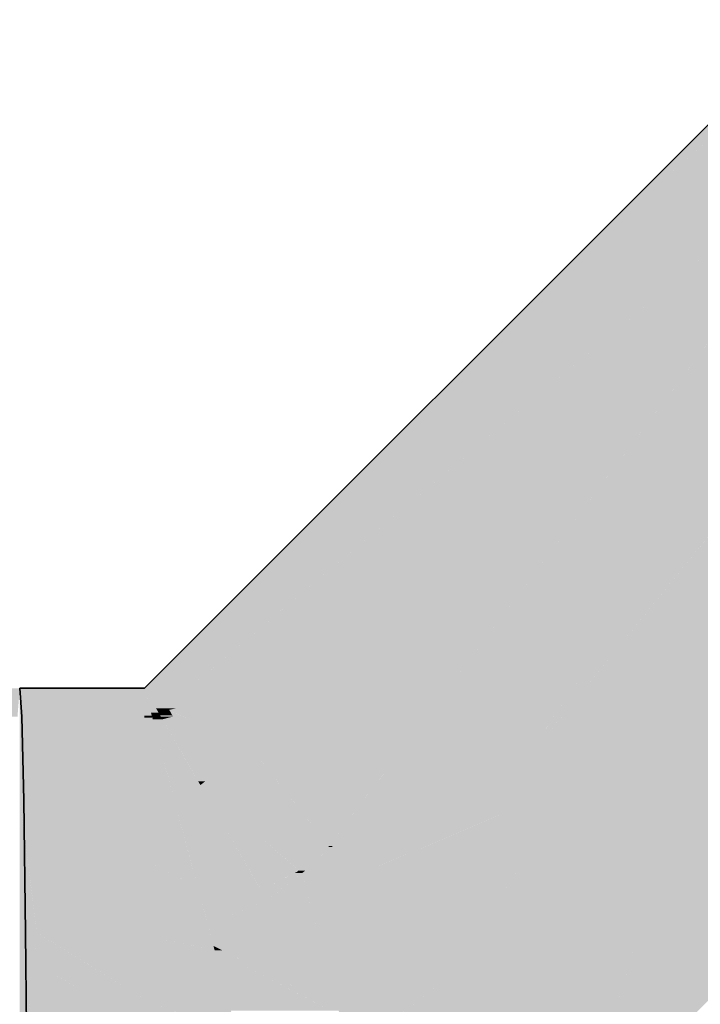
# Model space of a CAD drawing. Extents: x -123 to 597, y -160 to 584.
# Tile 152 of 207: x 6.6 to 7.496, y 226.942 to 228.238. Entities that reach past the tile are written whole.
import ezdxf

# ---------------------------------------------------------------- set-up
doc = ezdxf.new("R2010")
doc.units = 0
doc.layers.get('0').update_dxf_attribs({"lineweight": 35})
doc.layers.add('S_Schmutzwasser', color=7, linetype='Continuous', lineweight=35, true_color=0xcc3300)
doc.layers.add('S_Schmutzwasser-Shading', color=7, linetype='Continuous', lineweight=35, true_color=0xcc3300)

# ---------------------------------------------------------------- blocks, each defined once
blk = doc.blocks.new('Shading-A07ALSDX1N', base_point=(9.1995, 226.6823))
at = {"layer": 'S_Schmutzwasser-Shading', "color": 26, "true_color": 0x731c00}
for points in [[(7.4297, 228.012), (7.4179, 228.012), (7.6124, 228.2065)], [(7.4709, 228.012), (7.4297, 228.012), (7.6703, 228.2114)], [(7.4297, 228.012), (7.6703, 228.2114), (7.6552, 228.2114)], [(7.4297, 228.012), (7.6496, 228.2065), (7.6124, 228.2065)], [(6.7907, 227.3318), (7.4709, 228.012), (7.4297, 228.012)], [(7.3277, 227.9218), (7.4297, 228.012), (7.4179, 228.012)], [(7.345, 227.9218), (7.3277, 227.9218), (7.4297, 228.012)], [(6.8156, 227.3583), (6.7642, 227.3583), (7.345, 227.9218)], [(6.7642, 227.3583), (7.345, 227.9218), (7.3277, 227.9218)], [(6.6002, 227.3208), (6.7642, 227.3208), (6.6002, 227.3583)], [(6.7642, 227.3208), (6.6002, 227.3583), (6.7642, 227.3583)], [(6.7739, 227.3221), (6.7642, 227.3221), (6.7642, 227.3583)], [(6.7829, 227.3259), (6.7729, 227.3259), (6.7642, 227.3583)], [(6.7907, 227.3318), (6.7795, 227.3318), (6.7642, 227.3583)], [(6.7907, 227.3318), (6.8156, 227.3583), (6.7642, 227.3583)], [(6.7739, 227.3221), (6.7829, 227.3259), (6.7729, 227.3259)], [(6.7826, 227.3264), (6.7907, 227.3318), (6.7795, 227.3318)], [(6.7836, 227.3264), (6.7826, 227.3264), (6.7907, 227.3318)], [(6.7829, 227.3259), (6.7836, 227.3264), (6.7826, 227.3264)], [(6.7642, 227.3208), (6.7739, 227.3221), (6.7642, 227.3221)]]:
    blk.add_solid(points, dxfattribs=at)
at = {"layer": 'S_Schmutzwasser-Shading', "color": 24, "true_color": 0x8d2300}
for points in [[(6.7907, 227.3318), (7.748, 228.1337), (7.5926, 228.1337)], [(6.9873, 227.373), (6.8399, 227.373), (7.748, 228.1337)], [(6.8065, 227.3318), (6.7907, 227.3318), (6.9873, 227.373)], [(6.7907, 227.3318), (6.9873, 227.373), (6.8399, 227.373)], [(6.9438, 227.3295), (6.7962, 227.3295), (6.9873, 227.373)], [(6.7962, 227.3295), (6.793, 227.3295), (6.7907, 227.3318)], [(6.7962, 227.3295), (6.8065, 227.3318), (6.7907, 227.3318)], [(6.7936, 227.3289), (6.7962, 227.3295), (6.793, 227.3295)], [(6.7976, 227.3289), (6.7936, 227.3289), (6.7962, 227.3295)], [(6.8017, 227.3208), (6.7976, 227.3289), (6.7936, 227.3289)], [(6.8222, 227.3184), (6.9438, 227.3295), (6.7962, 227.3295)], [(6.8164, 227.3208), (6.8017, 227.3208), (6.7976, 227.3289)], [(6.9327, 227.3184), (6.8222, 227.3184), (6.9438, 227.3295)], [(6.6002, 227.2109), (6.7642, 227.2109), (6.6002, 227.3208)], [(6.7642, 227.2109), (6.6002, 227.3208), (6.7642, 227.3208)], [(6.8222, 227.3184), (6.8041, 227.3184), (6.8017, 227.3208)], [(6.8222, 227.3184), (6.8164, 227.3208), (6.8017, 227.3208)], [(6.8115, 227.311), (6.8222, 227.3184), (6.8041, 227.3184)], [(6.8395, 227.311), (6.8115, 227.311), (6.8222, 227.3184)], [(6.9208, 227.3065), (6.8499, 227.3065), (6.8222, 227.3184)], [(6.9208, 227.3065), (6.9327, 227.3184), (6.8222, 227.3184)], [(6.8996, 227.2853), (6.8372, 227.2853), (6.8115, 227.311)], [(6.8996, 227.2853), (6.8395, 227.311), (6.8115, 227.311)], [(6.8996, 227.2853), (6.9208, 227.3065), (6.8499, 227.3065)], [(6.8684, 227.2541), (6.8996, 227.2853), (6.8372, 227.2853)]]:
    blk.add_solid(points, dxfattribs=at)
at = {"layer": 'S_Schmutzwasser-Shading', "color": 24, "true_color": 0xa42900}
for points in [[(7.1265, 227.3089), (6.9232, 227.3089), (7.748, 228.1337)], [(7.1593, 227.3093), (7.1268, 227.3093), (7.779, 228.0965)], [(7.1268, 227.3093), (7.779, 228.0965), (7.72, 228.0965)], [(7.5555, 227.694), (7.4621, 227.694), (7.779, 228.0965)], [(7.171, 227.3095), (7.1594, 227.3095), (7.5555, 227.694)], [(7.1594, 227.3095), (7.5555, 227.694), (7.4621, 227.694)], [(7.1087, 227.2853), (6.8996, 227.2853), (7.1247, 227.3065)], [(6.8996, 227.2853), (7.1247, 227.3065), (6.9208, 227.3065)], [(7.1247, 227.3065), (6.9208, 227.3065), (7.1265, 227.3089)], [(6.9208, 227.3065), (7.1265, 227.3089), (6.9232, 227.3089)], [(7.1196, 227.2589), (7.0888, 227.2589), (7.159, 227.3089)], [(7.0888, 227.2589), (7.159, 227.3089), (7.1265, 227.3089)], [(7.1165, 227.255), (7.1708, 227.3093), (7.1593, 227.3093)], [(7.159, 227.3089), (7.1265, 227.3089), (7.1593, 227.3093)], [(7.1265, 227.3089), (7.1593, 227.3093), (7.1268, 227.3093)], [(7.1708, 227.3093), (7.1593, 227.3093), (7.171, 227.3095)], [(7.1593, 227.3093), (7.171, 227.3095), (7.1594, 227.3095)], [(6.9244, 227.2541), (6.8684, 227.2541), (6.8996, 227.2853)], [(7.0888, 227.2589), (6.9206, 227.2589), (6.8996, 227.2853)], [(7.0888, 227.2589), (7.1087, 227.2853), (6.8996, 227.2853)], [(6.9484, 227.1741), (6.9244, 227.2541), (6.8684, 227.2541)], [(7.007, 227.1504), (7.0888, 227.2589), (6.9206, 227.2589)], [(6.9881, 227.1741), (6.9484, 227.1741), (6.9244, 227.2541)], [(7.0119, 227.1504), (7.007, 227.1504), (7.1165, 227.255)], [(7.007, 227.1504), (7.1165, 227.255), (7.0859, 227.255)], [(7.1165, 227.255), (7.0859, 227.255), (7.0888, 227.2589)], [(7.1165, 227.255), (7.1196, 227.2589), (7.0888, 227.2589)], [(6.6221, 227.0427), (6.6002, 227.0427), (6.6002, 227.2109)], [(6.6455, 227.189), (6.6133, 227.2109), (6.6002, 227.2109)], [(6.6031, 227.189), (6.6455, 227.189), (6.6002, 227.2109)], [(6.6455, 227.189), (6.6526, 227.2109), (6.6133, 227.2109)], [(6.6834, 227.189), (6.6455, 227.189), (6.6526, 227.2109)], [(6.7642, 227.1313), (6.7642, 227.2109), (6.6526, 227.2109)], [(6.623, 227.0361), (6.7642, 227.0361), (6.6031, 227.189)], [(6.7642, 227.0361), (6.6031, 227.189), (6.6455, 227.189)], [(6.7642, 227.1313), (6.6834, 227.189), (6.6455, 227.189)], [(6.7642, 227.1313), (6.7298, 227.1313), (6.6455, 227.189)], [(6.7642, 227.1078), (6.7085, 227.1078), (6.6455, 227.189)], [(7.007, 227.1504), (6.9721, 227.1504), (6.9484, 227.1741)], [(7.007, 227.1504), (6.9881, 227.1741), (6.9484, 227.1741)], [(6.992, 227.1305), (7.007, 227.1504), (6.9721, 227.1504)], [(6.992, 227.1305), (7.0105, 227.149), (7.006, 227.149)], [(7.0105, 227.149), (7.006, 227.149), (7.007, 227.1504)], [(7.0105, 227.149), (7.0119, 227.1504), (7.007, 227.1504)], [(6.7642, 227.1078), (6.7642, 227.1313), (6.7298, 227.1313)], [(6.7642, 227.0361), (6.7642, 227.1078), (6.7085, 227.1078)], [(6.623, 227.0361), (6.6221, 227.0427), (6.6002, 227.0427)], [(6.6002, 227.0361), (6.623, 227.0361), (6.6002, 227.0427)]]:
    blk.add_solid(points, dxfattribs=at)
at = {"layer": 'S_Schmutzwasser-Shading', "color": 22, "true_color": 0xb62d00}
for points in [[(7.343, 227.2444), (7.2514, 227.2444), (7.8607, 227.9942)], [(7.4923, 227.3086), (7.3873, 227.3086), (7.8642, 227.9475)], [(7.3873, 227.3086), (7.8642, 227.9475), (7.8284, 227.9475)], [(7.4923, 227.3086), (7.8185, 227.7473), (7.7476, 227.7473)], [(7.2514, 227.2444), (7.6167, 227.694), (7.5555, 227.694)], [(7.4409, 227.5245), (7.386, 227.5245), (7.5555, 227.694)], [(7.4923, 227.3086), (7.8829, 227.6992), (7.7828, 227.6992)], [(7.4195, 227.4929), (7.3544, 227.4929), (7.4409, 227.5245)], [(7.3544, 227.4929), (7.4409, 227.5245), (7.386, 227.5245)], [(7.3011, 227.3179), (7.1794, 227.3179), (7.4195, 227.4929)], [(7.1794, 227.3179), (7.4195, 227.4929), (7.3544, 227.4929)], [(7.2954, 227.3095), (7.171, 227.3095), (7.3011, 227.3179)], [(7.171, 227.3095), (7.3011, 227.3179), (7.1794, 227.3179)], [(7.2586, 227.255), (7.1165, 227.255), (7.2954, 227.3095)], [(7.1165, 227.255), (7.2954, 227.3095), (7.171, 227.3095)], [(7.3383, 227.2376), (7.4923, 227.3086), (7.3873, 227.3086)], [(7.4213, 227.2376), (7.3383, 227.2376), (7.4923, 227.3086)], [(7.3383, 227.2376), (7.0992, 227.2376), (7.1165, 227.255)], [(7.2514, 227.2444), (7.2586, 227.255), (7.1165, 227.255)], [(7.0882, 227.1305), (6.992, 227.1305), (7.3383, 227.2376)], [(6.992, 227.1305), (7.3383, 227.2376), (7.0992, 227.2376)], [(7.2444, 227.1016), (7.0209, 227.1016), (7.3383, 227.2376)], [(7.3383, 227.2376), (7.343, 227.2444), (7.2514, 227.2444)], [(7.4153, 227.2316), (7.3341, 227.2316), (7.3383, 227.2376)], [(7.4153, 227.2316), (7.4213, 227.2376), (7.3383, 227.2376)], [(7.2305, 227.0468), (7.2066, 227.0468), (7.4153, 227.2316)], [(7.2066, 227.0468), (7.4153, 227.2316), (7.3341, 227.2316)], [(7.0077, 227.1148), (6.9716, 227.1148), (6.992, 227.1305)], [(7.0209, 227.1016), (7.0882, 227.1305), (6.992, 227.1305)], [(6.981, 227.0793), (6.9253, 227.0793), (6.9716, 227.1148)], [(7.0209, 227.1016), (6.988, 227.1016), (6.9716, 227.1148)], [(7.1531, 226.9694), (7.0102, 226.9694), (6.9716, 227.1148)], [(7.0209, 227.1016), (7.0077, 227.1148), (6.9716, 227.1148)], [(7.1531, 226.9694), (7.0209, 227.1016), (6.988, 227.1016)], [(7.2066, 227.0468), (7.0757, 227.0468), (7.0209, 227.1016)], [(7.2066, 227.0468), (7.2444, 227.1016), (7.0209, 227.1016)], [(6.9439, 227.0471), (6.8476, 227.0471), (6.9253, 227.0793)], [(7.0092, 226.9339), (6.981, 227.0793), (6.9253, 227.0793)], [(7.0197, 226.9339), (7.0092, 226.9339), (6.981, 227.0793)], [(6.8505, 227.0361), (6.7642, 227.0361), (6.8476, 227.0471)], [(6.8551, 227.019), (6.9439, 227.0471), (6.8476, 227.0471)], [(6.9601, 227.019), (6.8551, 227.019), (6.9439, 227.0471)], [(7.1531, 226.9694), (7.2066, 227.0468), (7.0757, 227.0468)], [(7.1531, 226.9694), (7.2251, 227.0414), (7.2028, 227.0414)], [(7.2251, 227.0414), (7.2028, 227.0414), (7.2066, 227.0468)], [(7.2251, 227.0414), (7.2305, 227.0468), (7.2066, 227.0468)], [(6.6202, 227.0084), (6.6002, 227.0084), (6.623, 227.0361)], [(6.6002, 227.0084), (6.623, 227.0361), (6.6002, 227.0361)], [(6.6857, 226.9974), (6.6191, 226.9974), (6.623, 227.0361)], [(6.6247, 227.0351), (6.7642, 227.0361), (6.623, 227.0361)], [(6.7642, 227.0351), (6.6247, 227.0351), (6.7642, 227.0361)], [(6.7642, 227.0325), (6.6289, 227.0325), (6.6247, 227.0351)], [(6.7642, 227.0325), (6.7642, 227.0351), (6.6247, 227.0351)], [(6.7642, 226.949), (6.7642, 227.0325), (6.6289, 227.0325)], [(6.7836, 227.0325), (6.7642, 227.0325), (6.7642, 227.0361)], [(6.8551, 227.019), (6.8505, 227.0361), (6.7642, 227.0361)], [(6.8566, 227.0133), (6.7642, 227.0133), (6.7642, 227.0325)], [(6.8293, 227.019), (6.7836, 227.0325), (6.7642, 227.0325)], [(6.8551, 227.019), (6.8293, 227.019), (6.7836, 227.0325)], [(6.8739, 226.949), (6.7642, 226.949), (6.8566, 227.0133)], [(6.7642, 226.949), (6.8566, 227.0133), (6.7642, 227.0133)], [(6.8566, 227.0133), (6.8551, 227.019), (6.8293, 227.019)], [(6.8664, 227.0133), (6.8566, 227.0133), (6.8551, 227.019)], [(7.0031, 226.9445), (6.9601, 227.019), (6.8551, 227.019)], [(7.0092, 226.9339), (6.8779, 226.9339), (6.8566, 227.0133)], [(6.9889, 226.9445), (6.8664, 227.0133), (6.8566, 227.0133)], [(7.0031, 226.9445), (6.9889, 226.9445), (6.8664, 227.0133)], [(6.6191, 226.9974), (6.6202, 227.0084), (6.6002, 227.0084)], [(6.6191, 226.9974), (6.6002, 226.9974), (6.6002, 227.0084)], [(6.6111, 226.9178), (6.6002, 226.9178), (6.6191, 226.9974)], [(6.6002, 226.9178), (6.6191, 226.9974), (6.6002, 226.9974)], [(6.7631, 226.9134), (6.6107, 226.9134), (6.6191, 226.9974)], [(6.7021, 226.949), (6.6857, 226.9974), (6.6191, 226.9974)], [(6.7642, 226.949), (6.7021, 226.949), (6.6857, 226.9974)], [(7.0221, 226.9249), (7.1531, 226.9694), (7.0102, 226.9694)], [(7.073, 226.9249), (7.0221, 226.9249), (7.1531, 226.9694)], [(7.0746, 226.9092), (7.0446, 226.9092), (7.1531, 226.9694)], [(6.7642, 226.9127), (6.7642, 226.949), (6.7021, 226.949)], [(6.8872, 226.8992), (6.8739, 226.949), (6.7642, 226.949)], [(6.8537, 226.9127), (6.7642, 226.9127), (6.7642, 226.949)], [(7.0092, 226.9339), (7.0031, 226.9445), (6.9889, 226.9445)]]:
    blk.add_solid(points, dxfattribs=at)
at = {"layer": 'S_Schmutzwasser-Shading', "color": 22, "true_color": 0xc43100}
for points in [[(7.8675, 227.3086), (7.4923, 227.3086), (7.8969, 227.338)], [(7.4923, 227.3086), (7.8969, 227.338), (7.5217, 227.338)], [(7.3649, 226.8659), (7.2566, 226.8659), (7.4923, 227.3086)], [(7.3407, 226.7818), (7.8675, 227.3086), (7.4923, 227.3086)], [(7.4513, 227.2316), (7.4153, 227.2316), (7.4923, 227.3086)], [(7.3118, 226.9694), (7.1531, 226.9694), (7.4506, 227.2301)], [(7.1531, 226.9694), (7.4506, 227.2301), (7.4138, 227.2301)], [(7.4506, 227.2301), (7.4138, 227.2301), (7.4153, 227.2316)], [(7.4506, 227.2301), (7.4513, 227.2316), (7.4153, 227.2316)], [(7.2405, 226.882), (7.0392, 226.882), (7.1531, 226.9694)], [(7.2566, 226.8659), (7.3118, 226.9694), (7.1531, 226.9694)]]:
    blk.add_solid(points, dxfattribs=at)
at = {"layer": 'S_Schmutzwasser-Shading', "color": 24, "true_color": 0x8c2300}
for points in [[(6.785, 227.3223), (6.7743, 227.3223), (6.7829, 227.3259)], [(6.7966, 227.3259), (6.7829, 227.3259), (6.7936, 227.3289)], [(6.7829, 227.3259), (6.7936, 227.3289), (6.7869, 227.3289)], [(6.785, 227.3223), (6.7966, 227.3259), (6.7829, 227.3259)], [(6.8003, 227.3223), (6.785, 227.3223), (6.7966, 227.3259)], [(6.7936, 227.3289), (6.7869, 227.3289), (6.7907, 227.3318)], [(6.7742, 227.3208), (6.7642, 227.3208), (6.7739, 227.3221)], [(6.7744, 227.3202), (6.7642, 227.3202), (6.7742, 227.3208)], [(6.7642, 227.3202), (6.7742, 227.3208), (6.7642, 227.3208)], [(6.7746, 227.3195), (6.7642, 227.3195), (6.7642, 227.3202)], [(6.7746, 227.3195), (6.7744, 227.3202), (6.7642, 227.3202)], [(6.8023, 227.216), (6.7642, 227.216), (6.7746, 227.3195)], [(6.7642, 227.216), (6.7746, 227.3195), (6.7642, 227.3195)], [(6.7851, 227.3221), (6.7739, 227.3221), (6.785, 227.3223)], [(6.7739, 227.3221), (6.785, 227.3223), (6.7743, 227.3223)], [(6.7746, 227.3195), (6.7851, 227.3221), (6.7739, 227.3221)], [(6.7866, 227.3195), (6.7746, 227.3195), (6.7851, 227.3221)], [(6.7879, 227.3172), (6.7752, 227.3172), (6.7746, 227.3195)], [(6.7879, 227.3172), (6.7866, 227.3195), (6.7746, 227.3195)], [(6.7971, 227.2356), (6.7879, 227.3172), (6.7752, 227.3172)], [(6.8017, 227.3208), (6.7858, 227.3208), (6.785, 227.3223)], [(6.8017, 227.3208), (6.8003, 227.3223), (6.785, 227.3223)], [(6.7879, 227.3172), (6.8017, 227.3208), (6.7858, 227.3208)], [(6.8053, 227.3172), (6.7879, 227.3172), (6.8017, 227.3208)], [(6.835, 227.2356), (6.7971, 227.2356), (6.7879, 227.3172)], [(6.8115, 227.311), (6.7915, 227.311), (6.7879, 227.3172)], [(6.8115, 227.311), (6.8053, 227.3172), (6.7879, 227.3172)], [(6.8244, 227.2541), (6.8115, 227.311), (6.7915, 227.311)], [(6.8684, 227.2541), (6.8244, 227.2541), (6.8115, 227.311)], [(6.835, 227.2356), (6.8684, 227.2541), (6.8244, 227.2541)], [(6.8443, 227.2356), (6.835, 227.2356), (6.8684, 227.2541)], [(6.7972, 227.2353), (6.835, 227.2356), (6.7971, 227.2356)], [(6.8352, 227.2353), (6.7972, 227.2353), (6.835, 227.2356)], [(6.7984, 227.2307), (6.8352, 227.2353), (6.7972, 227.2353)], [(6.8379, 227.2307), (6.7984, 227.2307), (6.8352, 227.2353)], [(6.8379, 227.2307), (6.8443, 227.2356), (6.835, 227.2356)], [(6.8023, 227.216), (6.8379, 227.2307), (6.7984, 227.2307)], [(6.7642, 227.2109), (6.8023, 227.216), (6.7642, 227.216)]]:
    blk.add_solid(points, dxfattribs=at)
at = {"layer": 'S_Schmutzwasser-Shading', "color": 24, "true_color": 0xa32800}
for points in [[(6.8865, 227.236), (6.8448, 227.236), (6.8684, 227.2541)], [(6.8918, 227.2307), (6.8379, 227.2307), (6.8865, 227.236)], [(6.8379, 227.2307), (6.8865, 227.236), (6.8448, 227.236)], [(6.8464, 227.216), (6.8023, 227.216), (6.8379, 227.2307)], [(6.8635, 227.2085), (6.8507, 227.2085), (6.8379, 227.2307)], [(6.8722, 227.2009), (6.8918, 227.2307), (6.8379, 227.2307)], [(6.9216, 227.2009), (6.8722, 227.2009), (6.8918, 227.2307)], [(6.8037, 227.2109), (6.7642, 227.2109), (6.8023, 227.216)], [(6.8042, 227.209), (6.7642, 227.209), (6.8037, 227.2109)], [(6.7642, 227.209), (6.8037, 227.2109), (6.7642, 227.2109)], [(6.806, 227.2021), (6.7642, 227.2021), (6.7642, 227.209)], [(6.806, 227.2021), (6.8042, 227.209), (6.7642, 227.209)], [(6.8507, 227.2085), (6.8043, 227.2085), (6.8023, 227.216)], [(6.8507, 227.2085), (6.8464, 227.216), (6.8023, 227.216)], [(6.806, 227.2021), (6.8507, 227.2085), (6.8043, 227.2085)], [(6.8544, 227.2021), (6.806, 227.2021), (6.8507, 227.2085)], [(6.8722, 227.2009), (6.8605, 227.2009), (6.8507, 227.2085)], [(6.8945, 227.1747), (6.8702, 227.1747), (6.8507, 227.2085)], [(6.8722, 227.2009), (6.8635, 227.2085), (6.8507, 227.2085)], [(6.825, 227.1313), (6.7642, 227.1313), (6.806, 227.2021)], [(6.7642, 227.1313), (6.806, 227.2021), (6.7642, 227.2021)], [(6.8702, 227.1747), (6.8134, 227.1747), (6.806, 227.2021)], [(6.8702, 227.1747), (6.8544, 227.2021), (6.806, 227.2021)], [(6.9678, 227.118), (6.8722, 227.2009), (6.8605, 227.2009)], [(6.9484, 227.1741), (6.9031, 227.1741), (6.8722, 227.2009)], [(6.9484, 227.1741), (6.9216, 227.2009), (6.8722, 227.2009)], [(6.8342, 227.0972), (6.8702, 227.1747), (6.8134, 227.1747)], [(6.9149, 227.0972), (6.8342, 227.0972), (6.8702, 227.1747)], [(6.9669, 227.1176), (6.9032, 227.1176), (6.8702, 227.1747)], [(6.9661, 227.118), (6.8945, 227.1747), (6.8702, 227.1747)], [(6.9678, 227.118), (6.9661, 227.118), (6.8945, 227.1747)], [(6.9535, 227.1305), (6.9484, 227.1741), (6.9031, 227.1741)], [(6.992, 227.1305), (6.9535, 227.1305), (6.9484, 227.1741)], [(6.8342, 227.0972), (6.825, 227.1313), (6.7642, 227.1313)], [(6.8124, 227.1078), (6.7642, 227.1078), (6.7642, 227.1313)], [(6.9678, 227.118), (6.992, 227.1305), (6.9535, 227.1305)], [(6.9758, 227.118), (6.9678, 227.118), (6.992, 227.1305)], [(6.9178, 227.0923), (6.9669, 227.1176), (6.9032, 227.1176)], [(6.9716, 227.1148), (6.9616, 227.1148), (6.9669, 227.1176)], [(6.9669, 227.1176), (6.9678, 227.118), (6.9661, 227.118)], [(6.9684, 227.1176), (6.9669, 227.1176), (6.9678, 227.118)], [(6.9716, 227.1148), (6.9684, 227.1176), (6.9669, 227.1176)], [(6.9716, 227.1148), (6.9758, 227.118), (6.9678, 227.118)], [(6.7886, 227.0972), (6.8124, 227.1078), (6.7642, 227.1078)], [(6.8402, 227.0748), (6.7642, 227.0748), (6.7642, 227.1078)], [(6.8342, 227.0972), (6.7886, 227.0972), (6.8124, 227.1078)], [(6.9422, 227.0923), (6.9178, 227.0923), (6.9716, 227.1148)], [(6.9178, 227.0923), (6.9716, 227.1148), (6.9616, 227.1148)], [(6.8402, 227.0748), (6.8342, 227.0972), (6.7886, 227.0972)], [(6.9178, 227.0923), (6.9149, 227.0972), (6.8342, 227.0972)], [(6.9178, 227.0923), (6.8355, 227.0923), (6.8342, 227.0972)], [(6.839, 227.0793), (6.9178, 227.0923), (6.8355, 227.0923)], [(6.9253, 227.0793), (6.839, 227.0793), (6.9178, 227.0923)], [(6.9253, 227.0793), (6.9422, 227.0923), (6.9178, 227.0923)], [(6.8402, 227.0748), (6.9253, 227.0793), (6.839, 227.0793)], [(6.9144, 227.0748), (6.8402, 227.0748), (6.9253, 227.0793)], [(6.8428, 227.0648), (6.7642, 227.0648), (6.8402, 227.0748)], [(6.7642, 227.0648), (6.8402, 227.0748), (6.7642, 227.0748)], [(6.8476, 227.0471), (6.9144, 227.0748), (6.8402, 227.0748)], [(6.8476, 227.0471), (6.8428, 227.0648), (6.7642, 227.0648)], [(6.8476, 227.0471), (6.7642, 227.0471), (6.7642, 227.0648)], [(6.7642, 227.0361), (6.8476, 227.0471), (6.7642, 227.0471)]]:
    blk.add_solid(points, dxfattribs=at)
blk = doc.blocks.new('Shading-A07ALSE31N', base_point=(6.5925, 227.0447))
at = {"layer": 'S_Schmutzwasser-Shading', "color": 26, "true_color": 0x731c00}
blk.add_solid([(6.5973, 227.3206), (4.0396, 227.3581), (6.6002, 227.3581)], dxfattribs=at)
blk = doc.blocks.new('KG-Bogen 45°-A07ALSPW1N', base_point=(6.6002, 225.1583))
at = {"color": 0, "linetype": 'ByBlock', "lineweight": -2, "ltscale": 0.35}
for p, q in [((7.6438, 228.2379), (6.7642, 227.3583)), ((6.7642, 227.3583), (6.6002, 227.3583))]:
    blk.add_line(p, q, dxfattribs=at)
blk = doc.blocks.new('KG-Rohr-A07ALSPY1N', base_point=(-11.8319, 225.1585))
at = {"color": 0, "linetype": 'ByBlock', "lineweight": -2, "ltscale": 0.35}
for p, q in [((6.603, 227.3206), (6.6002, 227.3581)), ((6.6057, 227.2107), (6.603, 227.3206)), ((6.608, 227.036), (6.6057, 227.2107)), ((6.6097, 226.8082), (6.608, 227.036))]:
    blk.add_line(p, q, dxfattribs=at)

msp = doc.modelspace()

# ---------------------------------------------------------------- block references
at = {"layer": 'S_Schmutzwasser'}
for name, p in [('Shading-A07ALSDX1N', (9.1995, 226.6823)), ('Shading-A07ALSE31N', (6.5925, 227.0447))]:
    msp.add_blockref(name, p, dxfattribs=at)
at = {"layer": 'S_Schmutzwasser', "ltscale": 0.35}
for name, p in [('KG-Bogen 45°-A07ALSPW1N', (6.6002, 225.1583)), ('KG-Rohr-A07ALSPY1N', (-11.8319, 225.1585))]:
    msp.add_blockref(name, p, dxfattribs=at)

doc.saveas('drawing.dxf')
